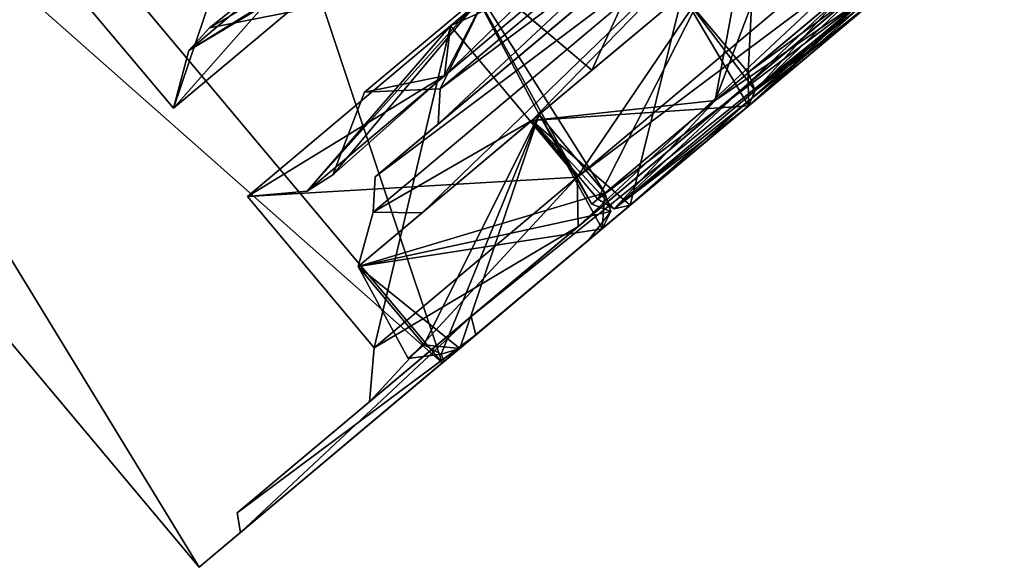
# Model space of a CAD drawing. Header units: millimetres. Extents: x -25 to 160, y -178 to 143.
# Tile 53 of 256: x 138.64 to 146.34, y 63.14 to 67.42. Entities that reach past the tile are written whole.
import ezdxf

# ---------------------------------------------------------------- set-up
doc = ezdxf.new("R2010")
doc.units = ezdxf.units.MM
doc.header["$LTSCALE"] = 101.851852
for name, color, linetype in [('10', 7, 'CONTINUOUS'), ('1041', 7, 'CONTINUOUS'), ('1042', 7, 'CONTINUOUS'), ('1062', 7, 'CONTINUOUS'), ('1063', 7, 'CONTINUOUS'), ('11', 7, 'CONTINUOUS'), ('12', 7, 'CONTINUOUS'), ('13', 7, 'CONTINUOUS'), ('14', 7, 'CONTINUOUS'), ('15', 7, 'CONTINUOUS'), ('20', 7, 'CONTINUOUS'), ('5', 7, 'CONTINUOUS'), ('6', 7, 'CONTINUOUS'), ('7', 7, 'CONTINUOUS'), ('760', 7, 'CONTINUOUS'), ('761', 7, 'CONTINUOUS'), ('762', 7, 'CONTINUOUS'), ('763', 7, 'CONTINUOUS'), ('764', 7, 'CONTINUOUS'), ('765', 7, 'CONTINUOUS'), ('766', 7, 'CONTINUOUS'), ('767', 7, 'CONTINUOUS'), ('768', 7, 'CONTINUOUS'), ('783', 7, 'CONTINUOUS'), ('784', 7, 'CONTINUOUS'), ('785', 7, 'CONTINUOUS'), ('8', 7, 'CONTINUOUS'), ('800', 7, 'CONTINUOUS'), ('801', 7, 'CONTINUOUS'), ('802', 7, 'CONTINUOUS'), ('803', 7, 'CONTINUOUS'), ('804', 7, 'CONTINUOUS'), ('805', 7, 'CONTINUOUS'), ('813', 7, 'CONTINUOUS'), ('899', 7, 'CONTINUOUS'), ('9', 7, 'CONTINUOUS'), ('900', 7, 'CONTINUOUS')]:
    doc.layers.add(name, color=color, linetype=linetype)

msp = doc.modelspace()

# ---------------------------------------------------------------- linework, layer by layer
at = {"layer": '10', "linetype": 'CONTINUOUS'}
for points in [[(142.0063, 67.3707, -6.3775), (147.1526, 69.6773, -10.319), (146.1621, 70.8578, -10.319), (142.0063, 67.3707, -6.3775)], [(142.9968, 66.1902, -6.3775), (147.1526, 69.6773, -10.319), (142.0063, 67.3707, -6.3775), (142.9968, 66.1902, -6.3775)], [(140.4189, 66.0387), (142.9968, 66.1902, -6.3775), (142.0063, 67.3707, -6.3775), (140.4189, 66.0387)], [(141.4095, 64.8582), (142.9968, 66.1902, -6.3775), (140.4189, 66.0387), (141.4095, 64.8582)]]:
    msp.add_3dface(points, dxfattribs=at)
at = {"layer": '1041', "linetype": 'CONTINUOUS'}
msp.add_3dface([(139.8404, 66.7281), (141.4278, 68.0601, -6.3775), (139.0312, 67.6926), (139.8404, 66.7281)], dxfattribs=at)
at = {"layer": '1042', "linetype": 'CONTINUOUS'}
for points in [[(139.8404, 66.7281), (139.0312, 67.6926), (140.6185, 69.0245, 6.3775), (139.8404, 66.7281)], [(141.4278, 68.0601, 6.3775), (139.8404, 66.7281), (140.6185, 69.0245, 6.3775), (141.4278, 68.0601, 6.3775)]]:
    msp.add_3dface(points, dxfattribs=at)
at = {"layer": '1062', "linetype": 'CONTINUOUS'}
for points in [[(139.8404, 66.7281), (141.4278, 68.0601, 6.3775), (139.9619, 67.18), (139.8404, 66.7281)], [(139.9619, 67.18), (141.4278, 68.0601, 6.3775), (141.036, 68.0813, 5.2333), (139.9619, 67.18)], [(139.9619, 67.18), (141.036, 68.0813, 5.2333), (140.124, 67.3573), (139.9619, 67.18)], [(141.036, 68.0813, 5.2333), (140.8016, 67.4884), (140.124, 67.3573), (141.036, 68.0813, 5.2333)]]:
    msp.add_3dface(points, dxfattribs=at)
at = {"layer": '1063', "linetype": 'CONTINUOUS'}
for points in [[(141.7894, 68.3173, -4.8125), (139.9619, 67.18), (140.124, 67.3573), (141.7894, 68.3173, -4.8125)], [(139.9619, 67.18), (141.7894, 68.3173, -4.8125), (141.036, 68.0813, -5.2333), (139.9619, 67.18)], [(140.8016, 67.4884), (141.7894, 68.3173, -4.8125), (140.124, 67.3573), (140.8016, 67.4884)], [(141.4278, 68.0601, -6.3775), (139.8404, 66.7281), (141.036, 68.0813, -5.2333), (141.4278, 68.0601, -6.3775)], [(139.8404, 66.7281), (139.9619, 67.18), (141.036, 68.0813, -5.2333), (139.8404, 66.7281)]]:
    msp.add_3dface(points, dxfattribs=at)
at = {"layer": '11', "linetype": 'CONTINUOUS'}
for points in [[(142.1671, 65.1023, -7.3473), (146.9549, 69.1197, -11.8882), (147.2744, 69.3879, -10.6043), (142.1671, 65.1023, -7.3473)], [(143.0037, 65.8043, -6.5538), (142.1671, 65.1023, -7.3473), (147.2744, 69.3879, -10.6043), (143.0037, 65.8043, -6.5538)], [(146.9549, 69.1197, 11.8882), (142.1671, 65.1023, 7.3473), (147.2744, 69.3879, 10.6043), (146.9549, 69.1197, 11.8882)], [(147.2744, 69.3879, 10.6043), (142.1671, 65.1023, 7.3473), (143.0037, 65.8043, 6.5538), (147.2744, 69.3879, 10.6043)], [(142.1671, 65.1023, 7.3473), (140.3383, 63.5678, 0), (143.0037, 65.8043, 6.5538), (142.1671, 65.1023, 7.3473)], [(143.0037, 65.8043, 6.5538), (140.3383, 63.5678, 0), (141.3725, 64.4355), (143.0037, 65.8043, 6.5538)], [(141.3725, 64.4355), (142.1671, 65.1023, -7.3473), (143.0037, 65.8043, -6.5538), (141.3725, 64.4355)], [(140.3383, 63.5678, 0), (142.1671, 65.1023, -7.3473), (141.3725, 64.4355), (140.3383, 63.5678, 0)]]:
    msp.add_3dface(points, dxfattribs=at)
at = {"layer": '12', "linetype": 'CONTINUOUS'}
for points in [[(146.1621, 70.8578, 10.319), (142.9968, 66.1902, 6.3775), (142.0063, 67.3707, 6.3775), (146.1621, 70.8578, 10.319)], [(147.1526, 69.6773, 10.319), (142.9968, 66.1902, 6.3775), (146.1621, 70.8578, 10.319), (147.1526, 69.6773, 10.319)], [(141.4095, 64.8582), (140.4189, 66.0387), (142.0063, 67.3707, 6.3775), (141.4095, 64.8582)], [(142.9968, 66.1902, 6.3775), (141.4095, 64.8582), (142.0063, 67.3707, 6.3775), (142.9968, 66.1902, 6.3775)]]:
    msp.add_3dface(points, dxfattribs=at)
at = {"layer": '13', "linetype": 'CONTINUOUS'}
for points in [[(142.9968, 66.1902, -6.3775), (147.2744, 69.3879, -10.6043), (147.1526, 69.6773, -10.319), (142.9968, 66.1902, -6.3775)], [(143.0037, 65.8043, -6.5538), (147.2744, 69.3879, -10.6043), (142.9968, 66.1902, -6.3775), (143.0037, 65.8043, -6.5538)], [(141.4095, 64.8582), (143.0037, 65.8043, -6.5538), (142.9968, 66.1902, -6.3775), (141.4095, 64.8582)], [(141.3725, 64.4355), (143.0037, 65.8043, -6.5538), (141.4095, 64.8582), (141.3725, 64.4355)]]:
    msp.add_3dface(points, dxfattribs=at)
at = {"layer": '14', "linetype": 'CONTINUOUS'}
for points in [[(147.1526, 69.6773, 10.319), (143.0037, 65.8043, 6.5538), (142.9968, 66.1902, 6.3775), (147.1526, 69.6773, 10.319)], [(147.2744, 69.3879, 10.6043), (143.0037, 65.8043, 6.5538), (147.1526, 69.6773, 10.319), (147.2744, 69.3879, 10.6043)], [(143.0037, 65.8043, 6.5538), (141.3725, 64.4355), (142.9968, 66.1902, 6.3775), (143.0037, 65.8043, 6.5538)], [(141.3725, 64.4355), (141.4095, 64.8582), (142.9968, 66.1902, 6.3775), (141.3725, 64.4355)]]:
    msp.add_3dface(points, dxfattribs=at)
at = {"layer": '15', "linetype": 'CONTINUOUS'}
for points in [[(144.6056, 69.1274, 7.7868), (141.9271, 66.8799, 2.9743), (141.9103, 66.6048, 3.0374), (144.6056, 69.1274, 7.7868)], [(144.645, 68.8995, 7.9493), (144.6056, 69.1274, 7.7868), (141.9103, 66.6048, 3.0374), (144.645, 68.8995, 7.9493)], [(141.9271, 66.8799, -2.9743), (144.6056, 69.1274, -7.7868), (144.6385, 68.894, -7.9431), (141.9271, 66.8799, -2.9743)], [(141.9093, 66.604, -3.0335), (141.9271, 66.8799, -2.9743), (144.6385, 68.894, -7.9431), (141.9093, 66.604, -3.0335)], [(141.9271, 66.8799, 2.9743), (141.9271, 66.8799, -2.9743), (141.9093, 66.604, -3.0335), (141.9271, 66.8799, 2.9743)], [(141.9103, 66.6048, 3.0374), (141.9271, 66.8799, 2.9743), (141.9093, 66.604, -3.0335), (141.9103, 66.6048, 3.0374)]]:
    msp.add_3dface(points, dxfattribs=at)
at = {"layer": '20', "linetype": 'CONTINUOUS'}
for points in [[(142.0285, 67.9441, 2.7297), (144.4846, 70.005, 7.1403), (143.1115, 67.0253, 3.3771), (142.0285, 67.9441, 2.7297)], [(143.1115, 67.0253, 3.3771), (144.4846, 70.005, 7.1403), (143.8195, 67.6193, 5.0618), (143.1115, 67.0253, 3.3771)], [(143.8195, 67.6193, 5.0618), (144.4846, 70.005, 7.1403), (144.3337, 67.0065, 5.0618), (143.8195, 67.6193, 5.0618)], [(144.3337, 67.0065, 5.0618), (144.4846, 70.005, 7.1403), (145.0912, 67.6421, 6.2402), (144.3337, 67.0065, 5.0618)], [(142.027, 67.9429, -2.7237), (142.0285, 67.9441, 2.7297), (142.6996, 66.6796, -1.5324), (142.027, 67.9429, -2.7237)], [(143.8195, 67.6193, -5.0618), (142.027, 67.9429, -2.7237), (143.1115, 67.0253, -3.3771), (143.8195, 67.6193, -5.0618)], [(143.1115, 67.0253, -3.3771), (142.027, 67.9429, -2.7237), (142.6996, 66.6796, -1.5324), (143.1115, 67.0253, -3.3771)], [(142.6996, 66.6796, -1.5324), (142.0285, 67.9441, 2.7297), (143.2138, 66.0668, -1.5324), (142.6996, 66.6796, -1.5324)], [(143.2138, 66.0668, -1.5324), (142.0285, 67.9441, 2.7297), (143.1111, 65.9806), (143.2138, 66.0668, -1.5324)], [(143.1111, 65.9806), (142.0285, 67.9441, 2.7297), (142.6996, 66.6796, 1.5324), (143.1111, 65.9806)], [(142.6996, 66.6796, 1.5324), (142.0285, 67.9441, 2.7297), (143.1115, 67.0253, 3.3771), (142.6996, 66.6796, 1.5324)], [(144.3337, 67.0065, -5.0618), (145.0912, 67.6421, -6.2402), (143.8195, 67.6193, -5.0618), (144.3337, 67.0065, -5.0618)], [(143.2138, 66.0668, 1.5324), (143.1111, 65.9806), (142.6996, 66.6796, 1.5324), (143.2138, 66.0668, 1.5324)]]:
    msp.add_3dface(points, dxfattribs=at)
at = {"layer": '5', "linetype": 'CONTINUOUS'}
for points in [[(141.9427, 64.7392, -7.6398), (146.9222, 68.9174, -12.3631), (147.0236, 69.0025, -11.962), (141.9427, 64.7392, -7.6398)], [(142.2051, 64.9593, -7.3919), (141.9427, 64.7392, -7.6398), (147.0236, 69.0025, -11.962), (142.2051, 64.9593, -7.3919)], [(146.9222, 68.9174, 12.3631), (141.9427, 64.7392, 7.6398), (147.0236, 69.0025, 11.962), (146.9222, 68.9174, 12.3631)], [(147.0236, 69.0025, 11.962), (141.9427, 64.7392, 7.6398), (142.2051, 64.9593, 7.3919), (147.0236, 69.0025, 11.962)], [(141.9427, 64.7392, 7.6398), (140.0414, 63.1438), (142.2051, 64.9593, 7.3919), (141.9427, 64.7392, 7.6398)], [(140.0414, 63.1438), (140.3652, 63.4154), (142.2051, 64.9593, 7.3919), (140.0414, 63.1438)], [(140.3652, 63.4154), (141.9427, 64.7392, -7.6398), (142.2051, 64.9593, -7.3919), (140.3652, 63.4154)], [(140.0414, 63.1438), (141.9427, 64.7392, -7.6398), (140.3652, 63.4154), (140.0414, 63.1438)]]:
    msp.add_3dface(points, dxfattribs=at)
at = {"layer": '6', "linetype": 'CONTINUOUS'}
for points in [[(131.3368, 77.38, 7.6412), (129.4349, 75.7841), (141.9427, 64.7392, 7.6398), (131.3368, 77.38, 7.6412)], [(131.3368, 77.38, 7.6412), (141.9427, 64.7392, 7.6398), (146.9222, 68.9174, 12.3631), (131.3368, 77.38, 7.6412)], [(129.4349, 75.7841), (140.0414, 63.1438), (141.9427, 64.7392, 7.6398), (129.4349, 75.7841)]]:
    msp.add_3dface(points, dxfattribs=at)
at = {"layer": '7', "linetype": 'CONTINUOUS'}
for points in [[(131.3368, 77.38, -7.6412), (136.3161, 81.5581, -12.3637), (141.9427, 64.7392, -7.6398), (131.3368, 77.38, -7.6412)], [(136.3161, 81.5581, -12.3637), (146.9222, 68.9174, -12.3631), (141.9427, 64.7392, -7.6398), (136.3161, 81.5581, -12.3637)], [(129.4349, 75.7841), (131.3368, 77.38, -7.6412), (140.0414, 63.1438), (129.4349, 75.7841)], [(131.3368, 77.38, -7.6412), (141.9427, 64.7392, -7.6398), (140.0414, 63.1438), (131.3368, 77.38, -7.6412)]]:
    msp.add_3dface(points, dxfattribs=at)
at = {"layer": '760', "linetype": 'CONTINUOUS'}
for points in [[(145.3865, 67.6288, -8.6011), (146.0345, 68.1726, -7.3928), (145.1114, 67.398, -6.3816), (145.3865, 67.6288, -8.6011)], [(144.3124, 66.7276, -7.4246), (145.3865, 67.6288, -8.6011), (145.1114, 67.398, -6.3816), (144.3124, 66.7276, -7.4246)], [(144.3368, 66.748, -5.1765), (144.3124, 66.7276, -7.4246), (145.1114, 67.398, -6.3816), (144.3368, 66.748, -5.1765)], [(143.4112, 65.9713, -6.0226), (144.3124, 66.7276, -7.4246), (144.3368, 66.748, -5.1765), (143.4112, 65.9713, -6.0226)]]:
    msp.add_3dface(points, dxfattribs=at)
at = {"layer": '761', "linetype": 'CONTINUOUS'}
for points in [[(145.9939, 68.3995, -7.229), (145.0912, 67.6421, -6.2402), (144.3878, 66.8673, -5.0954), (145.9939, 68.3995, -7.229)], [(146.059, 68.2696, -7.277), (145.9939, 68.3995, -7.229), (144.3878, 66.8673, -5.0954), (146.059, 68.2696, -7.277)], [(144.3368, 66.748, -5.1765), (145.1114, 67.398, -6.3816), (146.059, 68.2696, -7.277), (144.3368, 66.748, -5.1765)], [(144.3368, 66.748, -5.1765), (146.059, 68.2696, -7.277), (144.3878, 66.8673, -5.0954), (144.3368, 66.748, -5.1765)], [(145.1114, 67.398, -6.3816), (146.0345, 68.1726, -7.3928), (146.059, 68.2696, -7.277), (145.1114, 67.398, -6.3816)], [(145.0912, 67.6421, -6.2402), (144.3337, 67.0065, -5.0618), (144.3878, 66.8673, -5.0954), (145.0912, 67.6421, -6.2402)]]:
    msp.add_3dface(points, dxfattribs=at)
at = {"layer": '762', "linetype": 'CONTINUOUS'}
for points in [[(145.17, 67.7082, -8.7649), (145.2867, 67.6215, -8.7169), (144.0755, 66.7899, -7.566), (145.17, 67.7082, -8.7649)], [(144.0755, 66.7899, -7.566), (145.2867, 67.6215, -8.7169), (143.1571, 66.0192, -6.1373), (144.0755, 66.7899, -7.566)], [(143.1571, 66.0192, -6.1373), (145.2867, 67.6215, -8.7169), (143.2848, 65.9418, -6.1036), (143.1571, 66.0192, -6.1373)], [(145.3865, 67.6288, -8.6011), (144.3124, 66.7276, -7.4246), (143.2848, 65.9418, -6.1036), (145.3865, 67.6288, -8.6011)], [(145.2867, 67.6215, -8.7169), (145.3865, 67.6288, -8.6011), (143.2848, 65.9418, -6.1036), (145.2867, 67.6215, -8.7169)], [(144.3124, 66.7276, -7.4246), (143.4112, 65.9713, -6.0226), (143.2848, 65.9418, -6.1036), (144.3124, 66.7276, -7.4246)]]:
    msp.add_3dface(points, dxfattribs=at)
at = {"layer": '763', "linetype": 'CONTINUOUS'}
for points in [[(142.0787, 64.8533, -1.8233), (143.1915, 65.787, -1.5672), (141.9566, 64.7508), (142.0787, 64.8533, -1.8233)], [(141.9566, 64.7508), (143.1915, 65.787, -1.5672), (143.0865, 65.6989), (141.9566, 64.7508)], [(143.1915, 65.787, 1.5672), (142.0787, 64.8533, 1.8233), (143.0865, 65.6989), (143.1915, 65.787, 1.5672)], [(142.0787, 64.8533, 1.8233), (141.9566, 64.7508), (143.0865, 65.6989), (142.0787, 64.8533, 1.8233)]]:
    msp.add_3dface(points, dxfattribs=at)
at = {"layer": '764', "linetype": 'CONTINUOUS'}
for points in [[(143.2138, 66.0668, -1.5324), (143.1111, 65.9806), (143.2605, 65.9214, 1.5426), (143.2138, 66.0668, -1.5324)], [(143.1111, 65.9806), (143.2138, 66.0668, 1.5324), (143.2605, 65.9214, 1.5426), (143.1111, 65.9806)], [(143.2605, 65.9214, -1.5426), (143.2138, 66.0668, -1.5324), (143.2605, 65.9214, 1.5426), (143.2605, 65.9214, -1.5426)], [(143.0865, 65.6989), (143.1915, 65.787, -1.5672), (143.2605, 65.9214, -1.5426), (143.0865, 65.6989)], [(143.1915, 65.787, 1.5672), (143.0865, 65.6989), (143.2605, 65.9214, -1.5426), (143.1915, 65.787, 1.5672)], [(143.1915, 65.787, 1.5672), (143.2605, 65.9214, -1.5426), (143.2605, 65.9214, 1.5426), (143.1915, 65.787, 1.5672)]]:
    msp.add_3dface(points, dxfattribs=at)
at = {"layer": '765', "linetype": 'CONTINUOUS'}
for points in [[(141.7993, 64.8799, -1.858), (141.9344, 64.8087, -1.8479), (141.6748, 64.7754), (141.7993, 64.8799, -1.858)], [(141.6748, 64.7754), (141.9344, 64.8087, -1.8479), (141.7993, 64.8799, 1.858), (141.6748, 64.7754)], [(141.7993, 64.8799, 1.858), (141.9344, 64.8087, -1.8479), (141.9344, 64.8087, 1.8479), (141.7993, 64.8799, 1.858)], [(142.0787, 64.8533, -1.8233), (141.9566, 64.7508), (141.9344, 64.8087, 1.8479), (142.0787, 64.8533, -1.8233)], [(141.9344, 64.8087, -1.8479), (142.0787, 64.8533, -1.8233), (141.9344, 64.8087, 1.8479), (141.9344, 64.8087, -1.8479)], [(141.9566, 64.7508), (142.0787, 64.8533, 1.8233), (141.9344, 64.8087, 1.8479), (141.9566, 64.7508)]]:
    msp.add_3dface(points, dxfattribs=at)
at = {"layer": '766', "linetype": 'CONTINUOUS'}
for points in [[(145.3865, 67.6288, 8.6011), (144.3124, 66.7276, 7.4246), (146.0345, 68.1726, 7.3928), (145.3865, 67.6288, 8.6011)], [(146.0345, 68.1726, 7.3928), (144.3124, 66.7276, 7.4246), (145.1114, 67.398, 6.3816), (146.0345, 68.1726, 7.3928)], [(143.4112, 65.9713, 6.0226), (144.3368, 66.748, 5.1765), (145.1114, 67.398, 6.3816), (143.4112, 65.9713, 6.0226)], [(144.3124, 66.7276, 7.4246), (143.4112, 65.9713, 6.0226), (145.1114, 67.398, 6.3816), (144.3124, 66.7276, 7.4246)]]:
    msp.add_3dface(points, dxfattribs=at)
at = {"layer": '767', "linetype": 'CONTINUOUS'}
for points in [[(144.3337, 67.0065, 5.0618), (145.0912, 67.6421, 6.2402), (146.059, 68.2696, 7.277), (144.3337, 67.0065, 5.0618)], [(144.3878, 66.8673, 5.0954), (144.3337, 67.0065, 5.0618), (146.059, 68.2696, 7.277), (144.3878, 66.8673, 5.0954)], [(146.0345, 68.1726, 7.3928), (144.3878, 66.8673, 5.0954), (146.059, 68.2696, 7.277), (146.0345, 68.1726, 7.3928)], [(146.0345, 68.1726, 7.3928), (145.1114, 67.398, 6.3816), (144.3878, 66.8673, 5.0954), (146.0345, 68.1726, 7.3928)], [(145.1114, 67.398, 6.3816), (144.3368, 66.748, 5.1765), (144.3878, 66.8673, 5.0954), (145.1114, 67.398, 6.3816)]]:
    msp.add_3dface(points, dxfattribs=at)
at = {"layer": '768', "linetype": 'CONTINUOUS'}
for points in [[(144.0755, 66.7899, 7.566), (143.2848, 65.9418, 6.1037), (145.17, 67.7082, 8.7649), (144.0755, 66.7899, 7.566)], [(145.17, 67.7082, 8.7649), (143.2848, 65.9418, 6.1037), (145.2867, 67.6215, 8.7169), (145.17, 67.7082, 8.7649)], [(143.2848, 65.9418, 6.1037), (143.4112, 65.9713, 6.0226), (145.2867, 67.6215, 8.7169), (143.2848, 65.9418, 6.1037)], [(143.4112, 65.9713, 6.0226), (144.3124, 66.7276, 7.4246), (145.2867, 67.6215, 8.7169), (143.4112, 65.9713, 6.0226)], [(144.3124, 66.7276, 7.4246), (145.3865, 67.6288, 8.6011), (145.2867, 67.6215, 8.7169), (144.3124, 66.7276, 7.4246)], [(143.1571, 66.0192, 6.1373), (143.2848, 65.9418, 6.1037), (144.0755, 66.7899, 7.566), (143.1571, 66.0192, 6.1373)]]:
    msp.add_3dface(points, dxfattribs=at)
at = {"layer": '783', "linetype": 'CONTINUOUS'}
for points in [[(141.401, 65.9164, 3.3065), (142.6429, 66.6321, 6.1373), (144.3786, 68.4149, 8.6565), (141.401, 65.9164, 3.3065)], [(144.3786, 68.4149, -8.6565), (141.7845, 65.9118, -4.0947), (141.401, 65.9164, -3.3065), (144.3786, 68.4149, -8.6565)], [(142.6429, 66.6321, -6.1373), (141.7845, 65.9118, -4.0947), (144.3786, 68.4149, -8.6565), (142.6429, 66.6321, -6.1373)], [(143.1571, 66.0192, -6.1373), (142.6429, 66.6321, -6.1373), (144.3786, 68.4149, -8.6565), (143.1571, 66.0192, -6.1373)], [(142.6429, 66.6321, 6.1373), (144.0755, 66.7899, 7.566), (144.3786, 68.4149, 8.6565), (142.6429, 66.6321, 6.1373)], [(144.0755, 66.7899, -7.566), (143.1571, 66.0192, -6.1373), (144.3786, 68.4149, -8.6565), (144.0755, 66.7899, -7.566)], [(144.6558, 68.3211, -8.7649), (144.0755, 66.7899, -7.566), (144.3786, 68.4149, -8.6565), (144.6558, 68.3211, -8.7649)], [(144.0755, 66.7899, 7.566), (145.17, 67.7082, 8.7649), (144.3786, 68.4149, 8.6565), (144.0755, 66.7899, 7.566)], [(145.17, 67.7082, -8.7649), (144.0755, 66.7899, -7.566), (144.6558, 68.3211, -8.7649), (145.17, 67.7082, -8.7649)], [(143.1571, 66.0192, 6.1373), (144.0755, 66.7899, 7.566), (142.6429, 66.6321, 6.1373), (143.1571, 66.0192, 6.1373)], [(141.7845, 65.9118, 4.0947), (142.6429, 66.6321, 6.1373), (141.401, 65.9164, 3.3065), (141.7845, 65.9118, 4.0947)], [(141.2851, 65.4927, 1.858), (141.7845, 65.9118, 4.0947), (141.401, 65.9164, 3.3065), (141.2851, 65.4927, 1.858)], [(141.2851, 65.4927, -1.858), (141.2851, 65.4927, 1.858), (141.401, 65.9164, -3.3065), (141.2851, 65.4927, -1.858)], [(141.401, 65.9164, -3.3065), (141.2851, 65.4927, 1.858), (141.401, 65.9164, 3.3065), (141.401, 65.9164, -3.3065)], [(141.7845, 65.9118, -4.0947), (141.2851, 65.4927, -1.858), (141.401, 65.9164, -3.3065), (141.7845, 65.9118, -4.0947)], [(141.7993, 64.8799, -1.858), (141.6748, 64.7754), (141.2851, 65.4927, -1.858), (141.7993, 64.8799, -1.858)], [(141.6748, 64.7754), (141.7993, 64.8799, 1.858), (141.2851, 65.4927, -1.858), (141.6748, 64.7754)], [(141.7993, 64.8799, 1.858), (141.2851, 65.4927, 1.858), (141.2851, 65.4927, -1.858), (141.7993, 64.8799, 1.858)]]:
    msp.add_3dface(points, dxfattribs=at)
at = {"layer": '784', "linetype": 'CONTINUOUS'}
for points in [[(144.645, 68.8995, 7.9493), (141.9103, 66.6048, 3.0374), (141.4183, 66.192, 3.2452), (144.645, 68.8995, 7.9493)], [(144.3342, 68.6387, 8.4889), (144.645, 68.8995, 7.9493), (141.4183, 66.192, 3.2452), (144.3342, 68.6387, 8.4889)], [(141.9093, 66.604, -3.0335), (144.6385, 68.894, -7.9431), (141.4189, 66.1924, -3.2474), (141.9093, 66.604, -3.0335)], [(141.4189, 66.1924, -3.2474), (144.6385, 68.894, -7.9431), (144.3408, 68.6442, -8.4951), (141.4189, 66.1924, -3.2474)], [(141.4183, 66.192, 3.2452), (141.9103, 66.6048, 3.0374), (141.4189, 66.1924, -3.2474), (141.4183, 66.192, 3.2452)], [(141.9103, 66.6048, 3.0374), (141.9093, 66.604, -3.0335), (141.4189, 66.1924, -3.2474), (141.9103, 66.6048, 3.0374)]]:
    msp.add_3dface(points, dxfattribs=at)
at = {"layer": '785', "linetype": 'CONTINUOUS'}
for points in [[(144.6056, 69.1274, -7.7868), (141.9271, 66.8799, -2.9743), (142.3224, 67.6821, -4.8125), (144.6056, 69.1274, -7.7868)], [(141.9271, 66.8799, 2.9743), (144.6056, 69.1274, 7.7868), (142.3224, 67.6821, 4.8125), (141.9271, 66.8799, 2.9743)], [(141.9271, 66.8799, -2.9743), (141.3345, 66.8532), (142.3224, 67.6821, -4.8125), (141.9271, 66.8799, -2.9743)], [(141.3345, 66.8532), (141.9271, 66.8799, 2.9743), (142.3224, 67.6821, 4.8125), (141.3345, 66.8532)], [(141.9271, 66.8799, -2.9743), (141.9271, 66.8799, 2.9743), (141.3345, 66.8532), (141.9271, 66.8799, -2.9743)]]:
    msp.add_3dface(points, dxfattribs=at)
at = {"layer": '8', "linetype": 'CONTINUOUS'}
for points in [[(142.1671, 65.1023, -7.3473), (147.0236, 69.0025, -11.962), (146.9549, 69.1197, -11.8882), (142.1671, 65.1023, -7.3473)], [(142.2051, 64.9593, -7.3919), (147.0236, 69.0025, -11.962), (142.1671, 65.1023, -7.3473), (142.2051, 64.9593, -7.3919)], [(140.3383, 63.5678, 0), (142.2051, 64.9593, -7.3919), (142.1671, 65.1023, -7.3473), (140.3383, 63.5678, 0)], [(140.3652, 63.4154), (142.2051, 64.9593, -7.3919), (140.3383, 63.5678, 0), (140.3652, 63.4154)]]:
    msp.add_3dface(points, dxfattribs=at)
at = {"layer": '800', "linetype": 'CONTINUOUS'}
for points in [[(143.2138, 66.0668, 1.5324), (142.6996, 66.6796, 1.5324), (141.2851, 65.4927, 1.858), (143.2138, 66.0668, 1.5324)], [(143.2605, 65.9214, 1.5426), (143.2138, 66.0668, 1.5324), (141.2851, 65.4927, 1.858), (143.2605, 65.9214, 1.5426)], [(143.1915, 65.787, 1.5672), (143.2605, 65.9214, 1.5426), (141.2851, 65.4927, 1.858), (143.1915, 65.787, 1.5672)], [(142.0787, 64.8533, 1.8233), (143.1915, 65.787, 1.5672), (141.2851, 65.4927, 1.858), (142.0787, 64.8533, 1.8233)], [(141.7993, 64.8799, 1.858), (142.0787, 64.8533, 1.8233), (141.2851, 65.4927, 1.858), (141.7993, 64.8799, 1.858)], [(142.0787, 64.8533, 1.8233), (141.7993, 64.8799, 1.858), (141.9344, 64.8087, 1.8479), (142.0787, 64.8533, 1.8233)]]:
    msp.add_3dface(points, dxfattribs=at)
at = {"layer": '801', "linetype": 'CONTINUOUS'}
for points in [[(143.8195, 67.6193, 5.0618), (144.3368, 66.748, 5.1765), (142.6429, 66.6321, 6.1373), (143.8195, 67.6193, 5.0618)], [(143.8195, 67.6193, 5.0618), (144.3337, 67.0065, 5.0618), (144.3878, 66.8673, 5.0954), (143.8195, 67.6193, 5.0618)], [(144.3368, 66.748, 5.1765), (143.8195, 67.6193, 5.0618), (144.3878, 66.8673, 5.0954), (144.3368, 66.748, 5.1765)], [(144.3368, 66.748, 5.1765), (143.4112, 65.9713, 6.0226), (142.6429, 66.6321, 6.1373), (144.3368, 66.748, 5.1765)], [(143.4112, 65.9713, 6.0226), (143.2848, 65.9418, 6.1037), (142.6429, 66.6321, 6.1373), (143.4112, 65.9713, 6.0226)], [(143.2848, 65.9418, 6.1037), (143.1571, 66.0192, 6.1373), (142.6429, 66.6321, 6.1373), (143.2848, 65.9418, 6.1037)]]:
    msp.add_3dface(points, dxfattribs=at)
at = {"layer": '802', "linetype": 'CONTINUOUS'}
for points in [[(143.1115, 67.0253, 3.3771), (143.8195, 67.6193, 5.0618), (142.6429, 66.6321, 6.1373), (143.1115, 67.0253, 3.3771)], [(142.6996, 66.6796, 1.5324), (143.1115, 67.0253, 3.3771), (141.7845, 65.9118, 4.0947), (142.6996, 66.6796, 1.5324)], [(143.1115, 67.0253, 3.3771), (142.6429, 66.6321, 6.1373), (141.7845, 65.9118, 4.0947), (143.1115, 67.0253, 3.3771)], [(142.6996, 66.6796, 1.5324), (141.7845, 65.9118, 4.0947), (141.2851, 65.4927, 1.858), (142.6996, 66.6796, 1.5324)]]:
    msp.add_3dface(points, dxfattribs=at)
at = {"layer": '803', "linetype": 'CONTINUOUS'}
for points in [[(143.4112, 65.9713, -6.0226), (143.8195, 67.6193, -5.0618), (142.6429, 66.6321, -6.1373), (143.4112, 65.9713, -6.0226)], [(143.8195, 67.6193, -5.0618), (143.4112, 65.9713, -6.0226), (144.3368, 66.748, -5.1765), (143.8195, 67.6193, -5.0618)], [(144.3337, 67.0065, -5.0618), (143.8195, 67.6193, -5.0618), (144.3368, 66.748, -5.1765), (144.3337, 67.0065, -5.0618)], [(144.3337, 67.0065, -5.0618), (144.3368, 66.748, -5.1765), (144.3878, 66.8673, -5.0954), (144.3337, 67.0065, -5.0618)], [(143.2848, 65.9418, -6.1036), (143.4112, 65.9713, -6.0226), (142.6429, 66.6321, -6.1373), (143.2848, 65.9418, -6.1036)], [(143.1571, 66.0192, -6.1373), (143.2848, 65.9418, -6.1036), (142.6429, 66.6321, -6.1373), (143.1571, 66.0192, -6.1373)]]:
    msp.add_3dface(points, dxfattribs=at)
at = {"layer": '804', "linetype": 'CONTINUOUS'}
for points in [[(142.6996, 66.6796, -1.5324), (141.7993, 64.8799, -1.858), (141.2851, 65.4927, -1.858), (142.6996, 66.6796, -1.5324)], [(142.6996, 66.6796, -1.5324), (141.9344, 64.8087, -1.8479), (141.7993, 64.8799, -1.858), (142.6996, 66.6796, -1.5324)], [(142.6996, 66.6796, -1.5324), (142.0787, 64.8533, -1.8233), (141.9344, 64.8087, -1.8479), (142.6996, 66.6796, -1.5324)], [(142.6996, 66.6796, -1.5324), (143.1915, 65.787, -1.5672), (142.0787, 64.8533, -1.8233), (142.6996, 66.6796, -1.5324)], [(142.6996, 66.6796, -1.5324), (143.2138, 66.0668, -1.5324), (143.1915, 65.787, -1.5672), (142.6996, 66.6796, -1.5324)], [(143.1915, 65.787, -1.5672), (143.2138, 66.0668, -1.5324), (143.2605, 65.9214, -1.5426), (143.1915, 65.787, -1.5672)]]:
    msp.add_3dface(points, dxfattribs=at)
at = {"layer": '805', "linetype": 'CONTINUOUS'}
for points in [[(143.8195, 67.6193, -5.0618), (143.1115, 67.0253, -3.3771), (142.6429, 66.6321, -6.1373), (143.8195, 67.6193, -5.0618)], [(143.1115, 67.0253, -3.3771), (142.6996, 66.6796, -1.5324), (141.7845, 65.9118, -4.0947), (143.1115, 67.0253, -3.3771)], [(143.1115, 67.0253, -3.3771), (141.7845, 65.9118, -4.0947), (142.6429, 66.6321, -6.1373), (143.1115, 67.0253, -3.3771)], [(142.6996, 66.6796, -1.5324), (141.2851, 65.4927, -1.858), (141.7845, 65.9118, -4.0947), (142.6996, 66.6796, -1.5324)]]:
    msp.add_3dface(points, dxfattribs=at)
at = {"layer": '813', "linetype": 'CONTINUOUS'}
for points in [[(144.3786, 68.4149, 8.6565), (144.3342, 68.6387, 8.4889), (141.4183, 66.192, 3.2452), (144.3786, 68.4149, 8.6565)], [(144.3786, 68.4149, -8.6565), (141.4189, 66.1924, -3.2474), (144.3408, 68.6442, -8.4951), (144.3786, 68.4149, -8.6565)], [(144.3786, 68.4149, -8.6565), (141.401, 65.9164, -3.3065), (141.4189, 66.1924, -3.2474), (144.3786, 68.4149, -8.6565)], [(141.401, 65.9164, 3.3065), (144.3786, 68.4149, 8.6565), (141.4183, 66.192, 3.2452), (141.401, 65.9164, 3.3065)], [(141.401, 65.9164, -3.3065), (141.401, 65.9164, 3.3065), (141.4189, 66.1924, -3.2474), (141.401, 65.9164, -3.3065)], [(141.401, 65.9164, 3.3065), (141.4183, 66.192, 3.2452), (141.4189, 66.1924, -3.2474), (141.401, 65.9164, 3.3065)]]:
    msp.add_3dface(points, dxfattribs=at)
at = {"layer": '899', "linetype": 'CONTINUOUS'}
for points in [[(146.1621, 70.8578, 10.319), (142.0063, 67.3707, 6.3775), (144.895, 69.4439, 9.0627), (146.1621, 70.8578, 10.319)], [(142.3224, 67.6821, 4.8125), (145.0211, 69.9467, 8.3355), (141.9608, 66.9818, 5.2323), (142.3224, 67.6821, 4.8125)], [(145.0211, 69.9467, 8.3355), (144.895, 69.4439, 9.0627), (141.9608, 66.9818, 5.2323), (145.0211, 69.9467, 8.3355)], [(144.895, 69.4439, 9.0627), (142.0063, 67.3707, 6.3775), (141.9608, 66.9818, 5.2323), (144.895, 69.4439, 9.0627)], [(142.3224, 67.6821, 4.8125), (141.9608, 66.9818, 5.2323), (140.8868, 66.0806), (142.3224, 67.6821, 4.8125)], [(142.3224, 67.6821, 4.8125), (140.8868, 66.0806), (141.0878, 66.2087), (142.3224, 67.6821, 4.8125)], [(141.3345, 66.8532), (142.3224, 67.6821, 4.8125), (141.0878, 66.2087), (141.3345, 66.8532)], [(142.0063, 67.3707, 6.3775), (140.4189, 66.0387), (141.9608, 66.9818, 5.2323), (142.0063, 67.3707, 6.3775)], [(141.9608, 66.9818, 5.2323), (140.4189, 66.0387), (140.8868, 66.0806), (141.9608, 66.9818, 5.2323)]]:
    msp.add_3dface(points, dxfattribs=at)
at = {"layer": '9', "linetype": 'CONTINUOUS'}
for points in [[(146.9549, 69.1197, 11.8882), (147.0236, 69.0025, 11.962), (142.1671, 65.1023, 7.3473), (146.9549, 69.1197, 11.8882)], [(147.0236, 69.0025, 11.962), (142.2051, 64.9593, 7.3919), (142.1671, 65.1023, 7.3473), (147.0236, 69.0025, 11.962)], [(140.3652, 63.4154), (140.3383, 63.5678, 0), (142.1671, 65.1023, 7.3473), (140.3652, 63.4154)], [(142.2051, 64.9593, 7.3919), (140.3652, 63.4154), (142.1671, 65.1023, 7.3473), (142.2051, 64.9593, 7.3919)]]:
    msp.add_3dface(points, dxfattribs=at)
at = {"layer": '900', "linetype": 'CONTINUOUS'}
for points in [[(142.0063, 67.3707, -6.3775), (146.1621, 70.8578, -10.319), (144.895, 69.4439, -9.0627), (142.0063, 67.3707, -6.3775)], [(141.9608, 66.9818, -5.2323), (142.0063, 67.3707, -6.3775), (144.895, 69.4439, -9.0627), (141.9608, 66.9818, -5.2323)], [(142.3224, 67.6821, -4.8125), (141.9608, 66.9818, -5.2323), (144.895, 69.4439, -9.0627), (142.3224, 67.6821, -4.8125)], [(142.3224, 67.6821, -4.8125), (141.3345, 66.8532), (141.9608, 66.9818, -5.2323), (142.3224, 67.6821, -4.8125)], [(140.4189, 66.0387), (142.0063, 67.3707, -6.3775), (140.8868, 66.0806), (140.4189, 66.0387)], [(140.8868, 66.0806), (142.0063, 67.3707, -6.3775), (141.9608, 66.9818, -5.2323), (140.8868, 66.0806)], [(141.0878, 66.2087), (140.8868, 66.0806), (141.9608, 66.9818, -5.2323), (141.0878, 66.2087)], [(141.3345, 66.8532), (141.0878, 66.2087), (141.9608, 66.9818, -5.2323), (141.3345, 66.8532)]]:
    msp.add_3dface(points, dxfattribs=at)

doc.saveas('drawing.dxf')
